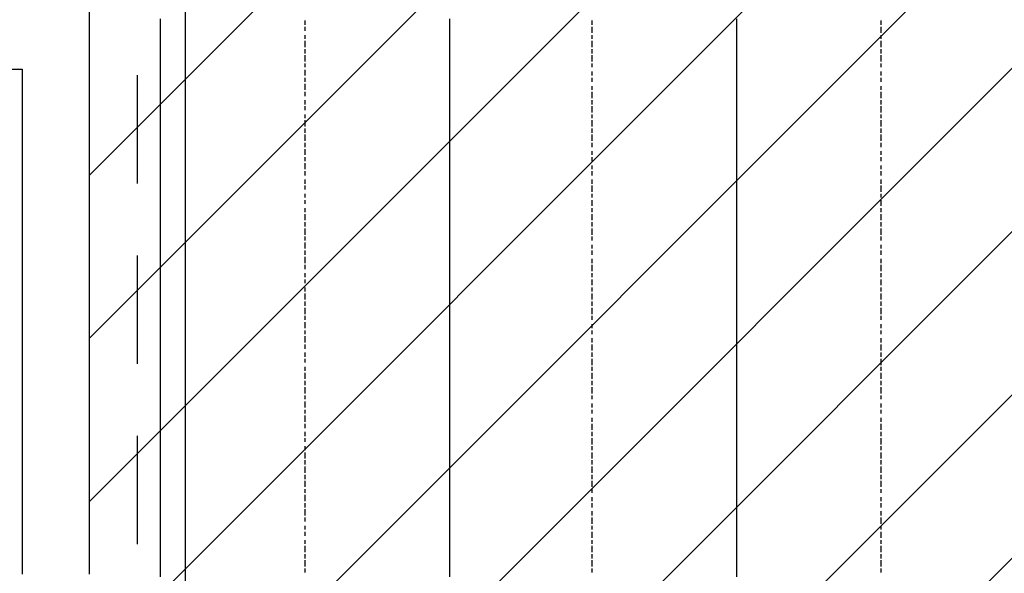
# Model space of a CAD drawing. Extents: x 997 to 109698, y 921 to 94021.
# Tile 18 of 256: x 16653 to 18701, y 6373 to 7524. Entities that reach past the tile are written whole.
import ezdxf

# ---------------------------------------------------------------- set-up
doc = ezdxf.new("R2010")
doc.units = 0
doc.header["$MEASUREMENT"] = 0
for name, color, linetype in [('12', 7, 'CONTINUOUS'), ('28', 7, 'CONTINUOUS'), ('40', 7, 'CONTINUOUS')]:
    doc.layers.add(name, color=color, linetype=linetype)

msp = doc.modelspace()

# ---------------------------------------------------------------- linework, layer by layer
at = {"layer": '12', "color": 24}
for p, q in [((16997.636205, 5245.953237), (16997.636205, 20595.953237)), ((16897.636205, 7183.453237), (16897.636205, 7408.453237)), ((16897.636205, 6808.453237), (16897.636205, 7033.453237)), ((16897.636205, 6433.453237), (16897.636205, 6658.453237))]:
    msp.add_line(p, q, dxfattribs=at)
at = {"layer": '12', "color": 1}
for p, q in [((16945.601607, 7517.953237), (16945.601607, 7525.953237)), ((16945.601607, 7504.953237), (16945.601607, 7517.953237)), ((17547.601607, 7517.953237), (17547.601607, 7525.953237)), ((17547.601607, 7504.953237), (17547.601607, 7517.953237)), ((18144.601607, 7517.953237), (18144.601607, 7525.953237)), ((18144.601607, 7504.953237), (18144.601607, 7517.953237)), ((16945.601607, 7496.953237), (16945.601607, 7504.953237)), ((16945.601607, 7483.953237), (16945.601607, 7496.953237)), ((17547.601607, 7496.953237), (17547.601607, 7504.953237)), ((17547.601607, 7483.953237), (17547.601607, 7496.953237)), ((18144.601607, 7496.953237), (18144.601607, 7504.953237)), ((18144.601607, 7483.953237), (18144.601607, 7496.953237)), ((16945.601607, 7474.953237), (16945.601607, 7483.953237)), ((16945.601607, 7466.953237), (16945.601607, 7474.953237)), ((17547.601607, 7474.953237), (17547.601607, 7483.953237)), ((17547.601607, 7466.953237), (17547.601607, 7474.953237)), ((18144.601607, 7474.953237), (18144.601607, 7483.953237)), ((18144.601607, 7466.953237), (18144.601607, 7474.953237)), ((16945.601607, 7453.953237), (16945.601607, 7466.953237)), ((17547.601607, 7453.953237), (17547.601607, 7466.953237)), ((18144.601607, 7453.953237), (18144.601607, 7466.953237)), ((16945.601607, 7445.953237), (16945.601607, 7453.953237)), ((16945.601607, 7436.953237), (16945.601607, 7445.953237)), ((16945.601607, 7424.953237), (16945.601607, 7436.953237)), ((17547.601607, 7445.953237), (17547.601607, 7453.953237)), ((17547.601607, 7436.953237), (17547.601607, 7445.953237)), ((17547.601607, 7424.953237), (17547.601607, 7436.953237)), ((18144.601607, 7445.953237), (18144.601607, 7453.953237)), ((18144.601607, 7436.953237), (18144.601607, 7445.953237)), ((18144.601607, 7424.953237), (18144.601607, 7436.953237)), ((16945.601607, 7415.953237), (16945.601607, 7424.953237)), ((16945.601607, 7407.953237), (16945.601607, 7415.953237)), ((17547.601607, 7415.953237), (17547.601607, 7424.953237)), ((17547.601607, 7407.953237), (17547.601607, 7415.953237)), ((18144.601607, 7415.953237), (18144.601607, 7424.953237)), ((18144.601607, 7407.953237), (18144.601607, 7415.953237)), ((16945.601607, 7394.953237), (16945.601607, 7407.953237)), ((16945.601607, 7385.953237), (16945.601607, 7394.953237)), ((17547.601607, 7394.953237), (17547.601607, 7407.953237)), ((17547.601607, 7385.953237), (17547.601607, 7394.953237)), ((18144.601607, 7394.953237), (18144.601607, 7407.953237)), ((18144.601607, 7385.953237), (18144.601607, 7394.953237)), ((16945.601607, 7373.953237), (16945.601607, 7385.953237)), ((16945.601607, 7364.953237), (16945.601607, 7373.953237)), ((17547.601607, 7373.953237), (17547.601607, 7385.953237)), ((17547.601607, 7364.953237), (17547.601607, 7373.953237)), ((18144.601607, 7373.953237), (18144.601607, 7385.953237)), ((18144.601607, 7364.953237), (18144.601607, 7373.953237)), ((16945.601607, 7356.953237), (16945.601607, 7364.953237)), ((16945.601607, 7343.953237), (16945.601607, 7356.953237)), ((17547.601607, 7356.953237), (17547.601607, 7364.953237)), ((17547.601607, 7343.953237), (17547.601607, 7356.953237)), ((18144.601607, 7356.953237), (18144.601607, 7364.953237)), ((18144.601607, 7343.953237), (18144.601607, 7356.953237)), ((16945.601607, 7335.953237), (16945.601607, 7343.953237)), ((16945.601607, 7326.953237), (16945.601607, 7335.953237)), ((17547.601607, 7335.953237), (17547.601607, 7343.953237)), ((17547.601607, 7326.953237), (17547.601607, 7335.953237)), ((18144.601607, 7335.953237), (18144.601607, 7343.953237)), ((18144.601607, 7326.953237), (18144.601607, 7335.953237)), ((16945.601607, 7314.953237), (16945.601607, 7326.953237)), ((16945.601607, 7305.953237), (16945.601607, 7314.953237)), ((17547.601607, 7314.953237), (17547.601607, 7326.953237)), ((17547.601607, 7305.953237), (17547.601607, 7314.953237)), ((18144.601607, 7314.953237), (18144.601607, 7326.953237)), ((18144.601607, 7305.953237), (18144.601607, 7314.953237)), ((16945.601607, 7297.953237), (16945.601607, 7305.953237)), ((16945.601607, 7284.953237), (16945.601607, 7297.953237)), ((17547.601607, 7297.953237), (17547.601607, 7305.953237)), ((17547.601607, 7284.953237), (17547.601607, 7297.953237)), ((18144.601607, 7297.953237), (18144.601607, 7305.953237)), ((18144.601607, 7284.953237), (18144.601607, 7297.953237)), ((16945.601607, 7275.953237), (16945.601607, 7284.953237)), ((16945.601607, 7263.953237), (16945.601607, 7275.953237)), ((17547.601607, 7275.953237), (17547.601607, 7284.953237)), ((17547.601607, 7263.953237), (17547.601607, 7275.953237)), ((18144.601607, 7275.953237), (18144.601607, 7284.953237)), ((18144.601607, 7263.953237), (18144.601607, 7275.953237)), ((16945.601607, 7254.953237), (16945.601607, 7263.953237)), ((16945.601607, 7246.953237), (16945.601607, 7254.953237)), ((17547.601607, 7254.953237), (17547.601607, 7263.953237)), ((17547.601607, 7246.953237), (17547.601607, 7254.953237)), ((18144.601607, 7254.953237), (18144.601607, 7263.953237)), ((18144.601607, 7246.953237), (18144.601607, 7254.953237)), ((16945.601607, 7233.953237), (16945.601607, 7246.953237)), ((16945.601607, 7225.953237), (16945.601607, 7233.953237)), ((17547.601607, 7233.953237), (17547.601607, 7246.953237)), ((17547.601607, 7225.953237), (17547.601607, 7233.953237)), ((18144.601607, 7233.953237), (18144.601607, 7246.953237)), ((18144.601607, 7225.953237), (18144.601607, 7233.953237)), ((16945.601607, 7216.953237), (16945.601607, 7225.953237)), ((16945.601607, 7203.953237), (16945.601607, 7216.953237)), ((17547.601607, 7216.953237), (17547.601607, 7225.953237)), ((17547.601607, 7203.953237), (17547.601607, 7216.953237)), ((18144.601607, 7216.953237), (18144.601607, 7225.953237)), ((18144.601607, 7203.953237), (18144.601607, 7216.953237)), ((16945.601607, 7195.953237), (16945.601607, 7203.953237)), ((16945.601607, 7187.953237), (16945.601607, 7195.953237)), ((17547.601607, 7195.953237), (17547.601607, 7203.953237)), ((17547.601607, 7187.953237), (17547.601607, 7195.953237)), ((18144.601607, 7195.953237), (18144.601607, 7203.953237)), ((18144.601607, 7187.953237), (18144.601607, 7195.953237)), ((16945.601607, 7174.953237), (16945.601607, 7187.953237)), ((16945.601607, 7165.953237), (16945.601607, 7174.953237)), ((17547.601607, 7174.953237), (17547.601607, 7187.953237)), ((17547.601607, 7165.953237), (17547.601607, 7174.953237)), ((18144.601607, 7174.953237), (18144.601607, 7187.953237)), ((18144.601607, 7165.953237), (18144.601607, 7174.953237)), ((16945.601607, 7153.953237), (16945.601607, 7165.953237)), ((16945.601607, 7144.953237), (16945.601607, 7153.953237)), ((17547.601607, 7153.953237), (17547.601607, 7165.953237)), ((17547.601607, 7144.953237), (17547.601607, 7153.953237)), ((18144.601607, 7153.953237), (18144.601607, 7165.953237)), ((18144.601607, 7144.953237), (18144.601607, 7153.953237)), ((16945.601607, 7136.953237), (16945.601607, 7144.953237)), ((16945.601607, 7123.953237), (16945.601607, 7136.953237)), ((17547.601607, 7136.953237), (17547.601607, 7144.953237)), ((17547.601607, 7123.953237), (17547.601607, 7136.953237)), ((18144.601607, 7136.953237), (18144.601607, 7144.953237)), ((18144.601607, 7123.953237), (18144.601607, 7136.953237)), ((16945.601607, 7115.953237), (16945.601607, 7123.953237)), ((16945.601607, 7106.953237), (16945.601607, 7115.953237)), ((16945.601607, 7093.953237), (16945.601607, 7106.953237)), ((17547.601607, 7115.953237), (17547.601607, 7123.953237)), ((17547.601607, 7106.953237), (17547.601607, 7115.953237)), ((17547.601607, 7093.953237), (17547.601607, 7106.953237)), ((18144.601607, 7115.953237), (18144.601607, 7123.953237)), ((18144.601607, 7106.953237), (18144.601607, 7115.953237)), ((18144.601607, 7093.953237), (18144.601607, 7106.953237)), ((16945.601607, 7085.953237), (16945.601607, 7093.953237)), ((16945.601607, 7076.953237), (16945.601607, 7085.953237)), ((17547.601607, 7085.953237), (17547.601607, 7093.953237)), ((17547.601607, 7076.953237), (17547.601607, 7085.953237)), ((18144.601607, 7085.953237), (18144.601607, 7093.953237)), ((18144.601607, 7076.953237), (18144.601607, 7085.953237)), ((16945.601607, 7064.953237), (16945.601607, 7076.953237)), ((17547.601607, 7064.953237), (17547.601607, 7076.953237)), ((18144.601607, 7064.953237), (18144.601607, 7076.953237)), ((16945.601607, 7055.953237), (16945.601607, 7064.953237)), ((16945.601607, 7043.953237), (16945.601607, 7055.953237)), ((17547.601607, 7055.953237), (17547.601607, 7064.953237)), ((17547.601607, 7043.953237), (17547.601607, 7055.953237)), ((18144.601607, 7055.953237), (18144.601607, 7064.953237)), ((18144.601607, 7043.953237), (18144.601607, 7055.953237)), ((16945.601607, 7034.953237), (16945.601607, 7043.953237)), ((16945.601607, 7026.953237), (16945.601607, 7034.953237)), ((16945.601607, 7013.953237), (16945.601607, 7026.953237)), ((17547.601607, 7034.953237), (17547.601607, 7043.953237)), ((17547.601607, 7026.953237), (17547.601607, 7034.953237)), ((17547.601607, 7013.953237), (17547.601607, 7026.953237)), ((18144.601607, 7034.953237), (18144.601607, 7043.953237)), ((18144.601607, 7026.953237), (18144.601607, 7034.953237)), ((18144.601607, 7013.953237), (18144.601607, 7026.953237)), ((16945.601607, 7004.953237), (16945.601607, 7013.953237)), ((16945.601607, 6996.953237), (16945.601607, 7004.953237)), ((17547.601607, 7004.953237), (17547.601607, 7013.953237)), ((17547.601607, 6996.953237), (17547.601607, 7004.953237)), ((18144.601607, 7004.953237), (18144.601607, 7013.953237)), ((18144.601607, 6996.953237), (18144.601607, 7004.953237)), ((16945.601607, 6983.953237), (16945.601607, 6996.953237)), ((16945.601607, 6975.953237), (16945.601607, 6983.953237)), ((17547.601607, 6983.953237), (17547.601607, 6996.953237)), ((17547.601607, 6975.953237), (17547.601607, 6983.953237)), ((18144.601607, 6983.953237), (18144.601607, 6996.953237)), ((18144.601607, 6975.953237), (18144.601607, 6983.953237)), ((16945.601607, 6966.953237), (16945.601607, 6975.953237)), ((16945.601607, 6954.953237), (16945.601607, 6966.953237)), ((17547.601607, 6966.953237), (17547.601607, 6975.953237)), ((17547.601607, 6954.953237), (17547.601607, 6966.953237)), ((18144.601607, 6966.953237), (18144.601607, 6975.953237)), ((18144.601607, 6954.953237), (18144.601607, 6966.953237)), ((16945.601607, 6945.953237), (16945.601607, 6954.953237)), ((16945.601607, 6937.953237), (16945.601607, 6945.953237)), ((17547.601607, 6945.953237), (17547.601607, 6954.953237)), ((17547.601607, 6937.953237), (17547.601607, 6945.953237)), ((18144.601607, 6945.953237), (18144.601607, 6954.953237)), ((18144.601607, 6937.953237), (18144.601607, 6945.953237)), ((16945.601607, 6924.953237), (16945.601607, 6937.953237)), ((16945.601607, 6916.953237), (16945.601607, 6924.953237)), ((17547.601607, 6924.953237), (17547.601607, 6937.953237)), ((17547.601607, 6916.953237), (17547.601607, 6924.953237)), ((18144.601607, 6924.953237), (18144.601607, 6937.953237)), ((18144.601607, 6916.953237), (18144.601607, 6924.953237)), ((16945.601607, 6903.953237), (16945.601607, 6916.953237)), ((16945.601607, 6894.953237), (16945.601607, 6903.953237)), ((17547.601607, 6903.953237), (17547.601607, 6916.953237)), ((17547.601607, 6894.953237), (17547.601607, 6903.953237)), ((18144.601607, 6903.953237), (18144.601607, 6916.953237)), ((18144.601607, 6894.953237), (18144.601607, 6903.953237)), ((16945.601607, 6886.953237), (16945.601607, 6894.953237)), ((16945.601607, 6873.953237), (16945.601607, 6886.953237)), ((17547.601607, 6886.953237), (17547.601607, 6894.953237)), ((17547.601607, 6873.953237), (17547.601607, 6886.953237)), ((18144.601607, 6886.953237), (18144.601607, 6894.953237)), ((18144.601607, 6873.953237), (18144.601607, 6886.953237)), ((16945.601607, 6865.953237), (16945.601607, 6873.953237)), ((16945.601607, 6856.953237), (16945.601607, 6865.953237)), ((17547.601607, 6865.953237), (17547.601607, 6873.953237)), ((17547.601607, 6856.953237), (17547.601607, 6865.953237)), ((18144.601607, 6865.953237), (18144.601607, 6873.953237)), ((18144.601607, 6856.953237), (18144.601607, 6865.953237)), ((16945.601607, 6844.953237), (16945.601607, 6856.953237)), ((16945.601607, 6835.953237), (16945.601607, 6844.953237)), ((17547.601607, 6844.953237), (17547.601607, 6856.953237)), ((17547.601607, 6835.953237), (17547.601607, 6844.953237)), ((18144.601607, 6844.953237), (18144.601607, 6856.953237)), ((18144.601607, 6835.953237), (18144.601607, 6844.953237)), ((16945.601607, 6827.953237), (16945.601607, 6835.953237)), ((16945.601607, 6814.953237), (16945.601607, 6827.953237)), ((17547.601607, 6827.953237), (17547.601607, 6835.953237)), ((17547.601607, 6814.953237), (17547.601607, 6827.953237)), ((18144.601607, 6827.953237), (18144.601607, 6835.953237)), ((18144.601607, 6814.953237), (18144.601607, 6827.953237)), ((16945.601607, 6805.953237), (16945.601607, 6814.953237)), ((16945.601607, 6793.953237), (16945.601607, 6805.953237)), ((17547.601607, 6805.953237), (17547.601607, 6814.953237)), ((17547.601607, 6793.953237), (17547.601607, 6805.953237)), ((18144.601607, 6805.953237), (18144.601607, 6814.953237)), ((18144.601607, 6793.953237), (18144.601607, 6805.953237)), ((16945.601607, 6784.953237), (16945.601607, 6793.953237)), ((16945.601607, 6776.953237), (16945.601607, 6784.953237)), ((17547.601607, 6784.953237), (17547.601607, 6793.953237)), ((17547.601607, 6776.953237), (17547.601607, 6784.953237)), ((18144.601607, 6784.953237), (18144.601607, 6793.953237)), ((18144.601607, 6776.953237), (18144.601607, 6784.953237)), ((16945.601607, 6763.953237), (16945.601607, 6776.953237)), ((16945.601607, 6755.953237), (16945.601607, 6763.953237)), ((17547.601607, 6763.953237), (17547.601607, 6776.953237)), ((17547.601607, 6755.953237), (17547.601607, 6763.953237)), ((18144.601607, 6763.953237), (18144.601607, 6776.953237)), ((18144.601607, 6755.953237), (18144.601607, 6763.953237)), ((16945.601607, 6746.953237), (16945.601607, 6755.953237)), ((16945.601607, 6734.953237), (16945.601607, 6746.953237)), ((17547.601607, 6746.953237), (17547.601607, 6755.953237)), ((17547.601607, 6734.953237), (17547.601607, 6746.953237)), ((18144.601607, 6746.953237), (18144.601607, 6755.953237)), ((18144.601607, 6734.953237), (18144.601607, 6746.953237)), ((16945.601607, 6725.953237), (16945.601607, 6734.953237)), ((16945.601607, 6717.953237), (16945.601607, 6725.953237)), ((16945.601607, 6704.953237), (16945.601607, 6717.953237)), ((17547.601607, 6725.953237), (17547.601607, 6734.953237)), ((17547.601607, 6717.953237), (17547.601607, 6725.953237)), ((17547.601607, 6704.953237), (17547.601607, 6717.953237)), ((18144.601607, 6725.953237), (18144.601607, 6734.953237)), ((18144.601607, 6717.953237), (18144.601607, 6725.953237)), ((18144.601607, 6704.953237), (18144.601607, 6717.953237)), ((16945.601607, 6695.953237), (16945.601607, 6704.953237)), ((17547.601607, 6695.953237), (17547.601607, 6704.953237)), ((18144.601607, 6695.953237), (18144.601607, 6704.953237)), ((16945.601607, 6683.953237), (16945.601607, 6695.953237)), ((16945.601607, 6674.953237), (16945.601607, 6683.953237)), ((17547.601607, 6683.953237), (17547.601607, 6695.953237)), ((17547.601607, 6674.953237), (17547.601607, 6683.953237)), ((18144.601607, 6683.953237), (18144.601607, 6695.953237)), ((18144.601607, 6674.953237), (18144.601607, 6683.953237)), ((16945.601607, 6666.953237), (16945.601607, 6674.953237)), ((16945.601607, 6653.953237), (16945.601607, 6666.953237)), ((17547.601607, 6666.953237), (17547.601607, 6674.953237)), ((17547.601607, 6653.953237), (17547.601607, 6666.953237)), ((18144.601607, 6666.953237), (18144.601607, 6674.953237)), ((18144.601607, 6653.953237), (18144.601607, 6666.953237)), ((16945.601607, 6645.953237), (16945.601607, 6653.953237)), ((16945.601607, 6636.953237), (16945.601607, 6645.953237)), ((16945.601607, 6623.953237), (16945.601607, 6636.953237)), ((17547.601607, 6645.953237), (17547.601607, 6653.953237)), ((17547.601607, 6636.953237), (17547.601607, 6645.953237)), ((17547.601607, 6623.953237), (17547.601607, 6636.953237)), ((18144.601607, 6645.953237), (18144.601607, 6653.953237)), ((18144.601607, 6636.953237), (18144.601607, 6645.953237)), ((18144.601607, 6623.953237), (18144.601607, 6636.953237)), ((16945.601607, 6615.953237), (16945.601607, 6623.953237)), ((16945.601607, 6607.953237), (16945.601607, 6615.953237)), ((17547.601607, 6615.953237), (17547.601607, 6623.953237)), ((17547.601607, 6607.953237), (17547.601607, 6615.953237)), ((18144.601607, 6615.953237), (18144.601607, 6623.953237)), ((18144.601607, 6607.953237), (18144.601607, 6615.953237)), ((16945.601607, 6594.953237), (16945.601607, 6607.953237)), ((16945.601607, 6585.953237), (16945.601607, 6594.953237)), ((17547.601607, 6594.953237), (17547.601607, 6607.953237)), ((17547.601607, 6585.953237), (17547.601607, 6594.953237)), ((18144.601607, 6594.953237), (18144.601607, 6607.953237)), ((18144.601607, 6585.953237), (18144.601607, 6594.953237)), ((16945.601607, 6573.953237), (16945.601607, 6585.953237)), ((16945.601607, 6564.953237), (16945.601607, 6573.953237)), ((17547.601607, 6573.953237), (17547.601607, 6585.953237)), ((17547.601607, 6564.953237), (17547.601607, 6573.953237)), ((18144.601607, 6573.953237), (18144.601607, 6585.953237)), ((18144.601607, 6564.953237), (18144.601607, 6573.953237)), ((16945.601607, 6556.953237), (16945.601607, 6564.953237)), ((16945.601607, 6543.953237), (16945.601607, 6556.953237)), ((17547.601607, 6556.953237), (17547.601607, 6564.953237)), ((17547.601607, 6543.953237), (17547.601607, 6556.953237)), ((18144.601607, 6556.953237), (18144.601607, 6564.953237)), ((18144.601607, 6543.953237), (18144.601607, 6556.953237)), ((16945.601607, 6535.953237), (16945.601607, 6543.953237)), ((16945.601607, 6526.953237), (16945.601607, 6535.953237)), ((17547.601607, 6535.953237), (17547.601607, 6543.953237)), ((17547.601607, 6526.953237), (17547.601607, 6535.953237)), ((18144.601607, 6535.953237), (18144.601607, 6543.953237)), ((18144.601607, 6526.953237), (18144.601607, 6535.953237)), ((16945.601607, 6513.953237), (16945.601607, 6526.953237)), ((16945.601607, 6505.953237), (16945.601607, 6513.953237)), ((17547.601607, 6513.953237), (17547.601607, 6526.953237)), ((17547.601607, 6505.953237), (17547.601607, 6513.953237)), ((18144.601607, 6513.953237), (18144.601607, 6526.953237)), ((18144.601607, 6505.953237), (18144.601607, 6513.953237)), ((16945.601607, 6496.953237), (16945.601607, 6505.953237)), ((16945.601607, 6484.953237), (16945.601607, 6496.953237)), ((17547.601607, 6496.953237), (17547.601607, 6505.953237)), ((17547.601607, 6484.953237), (17547.601607, 6496.953237)), ((18144.601607, 6496.953237), (18144.601607, 6505.953237)), ((18144.601607, 6484.953237), (18144.601607, 6496.953237)), ((16945.601607, 6475.953237), (16945.601607, 6484.953237)), ((16945.601607, 6463.953237), (16945.601607, 6475.953237)), ((17547.601607, 6475.953237), (17547.601607, 6484.953237)), ((17547.601607, 6463.953237), (17547.601607, 6475.953237)), ((18144.601607, 6475.953237), (18144.601607, 6484.953237)), ((18144.601607, 6463.953237), (18144.601607, 6475.953237)), ((16945.601607, 6454.953237), (16945.601607, 6463.953237)), ((16945.601607, 6446.953237), (16945.601607, 6454.953237)), ((17547.601607, 6454.953237), (17547.601607, 6463.953237)), ((17547.601607, 6446.953237), (17547.601607, 6454.953237)), ((18144.601607, 6454.953237), (18144.601607, 6463.953237)), ((18144.601607, 6446.953237), (18144.601607, 6454.953237)), ((16945.601607, 6433.953237), (16945.601607, 6446.953237)), ((16945.601607, 6425.953237), (16945.601607, 6433.953237)), ((17547.601607, 6433.953237), (17547.601607, 6446.953237)), ((17547.601607, 6425.953237), (17547.601607, 6433.953237)), ((18144.601607, 6433.953237), (18144.601607, 6446.953237)), ((18144.601607, 6425.953237), (18144.601607, 6433.953237)), ((16945.601607, 6416.953237), (16945.601607, 6425.953237)), ((16945.601607, 6403.953237), (16945.601607, 6416.953237)), ((17547.601607, 6416.953237), (17547.601607, 6425.953237)), ((17547.601607, 6403.953237), (17547.601607, 6416.953237)), ((18144.601607, 6416.953237), (18144.601607, 6425.953237)), ((18144.601607, 6403.953237), (18144.601607, 6416.953237)), ((16945.601607, 6395.953237), (16945.601607, 6403.953237)), ((16945.601607, 6386.953237), (16945.601607, 6395.953237)), ((17547.601607, 6395.953237), (17547.601607, 6403.953237)), ((17547.601607, 6386.953237), (17547.601607, 6395.953237)), ((18144.601607, 6395.953237), (18144.601607, 6403.953237)), ((18144.601607, 6386.953237), (18144.601607, 6395.953237)), ((16945.601607, 6374.953237), (16945.601607, 6386.953237)), ((16945.601607, 6365.953237), (16945.601607, 6374.953237)), ((17547.601607, 6374.953237), (17547.601607, 6386.953237)), ((17547.601607, 6365.953237), (17547.601607, 6374.953237)), ((18144.601607, 6374.953237), (18144.601607, 6386.953237)), ((18144.601607, 6365.953237), (18144.601607, 6374.953237))]:
    msp.add_line(p, q, dxfattribs=at)
at = {"layer": '12', "color": 5}
for p, q in [((17246.601607, 7512.953237), (17246.601607, 7521.953237)), ((17843.601607, 7512.953237), (17843.601607, 7521.953237)), ((18444.601607, 7512.953237), (18444.601607, 7521.953237)), ((17246.601607, 7500.953237), (17246.601607, 7508.953237)), ((17843.601607, 7496.953237), (17843.601607, 7508.953237)), ((18444.601607, 7496.953237), (18444.601607, 7508.953237)), ((17246.601607, 7483.953237), (17246.601607, 7491.953237)), ((17246.601607, 7466.953237), (17246.601607, 7479.953237)), ((17843.601607, 7483.953237), (17843.601607, 7491.953237)), ((17843.601607, 7466.953237), (17843.601607, 7479.953237)), ((18444.601607, 7483.953237), (18444.601607, 7491.953237)), ((18444.601607, 7466.953237), (18444.601607, 7479.953237)), ((17246.601607, 7453.953237), (17246.601607, 7462.953237)), ((17843.601607, 7453.953237), (17843.601607, 7462.953237)), ((18444.601607, 7453.953237), (18444.601607, 7462.953237)), ((17246.601607, 7436.953237), (17246.601607, 7449.953237)), ((17843.601607, 7436.953237), (17843.601607, 7449.953237)), ((18444.601607, 7436.953237), (18444.601607, 7449.953237)), ((17246.601607, 7424.953237), (17246.601607, 7432.953237)), ((17246.601607, 7407.953237), (17246.601607, 7419.953237)), ((17843.601607, 7424.953237), (17843.601607, 7432.953237)), ((17843.601607, 7407.953237), (17843.601607, 7415.953237)), ((18444.601607, 7424.953237), (18444.601607, 7432.953237)), ((18444.601607, 7407.953237), (18444.601607, 7415.953237)), ((17246.601607, 7394.953237), (17246.601607, 7402.953237)), ((17843.601607, 7394.953237), (17843.601607, 7402.953237)), ((18444.601607, 7394.953237), (18444.601607, 7402.953237)), ((17246.601607, 7377.953237), (17246.601607, 7390.953237)), ((17246.601607, 7364.953237), (17246.601607, 7373.953237)), ((17843.601607, 7377.953237), (17843.601607, 7385.953237)), ((17843.601607, 7360.953237), (17843.601607, 7373.953237)), ((18444.601607, 7377.953237), (18444.601607, 7385.953237)), ((18444.601607, 7360.953237), (18444.601607, 7373.953237)), ((17246.601607, 7347.953237), (17246.601607, 7356.953237)), ((17843.601607, 7347.953237), (17843.601607, 7356.953237)), ((18444.601607, 7347.953237), (18444.601607, 7356.953237)), ((17246.601607, 7335.953237), (17246.601607, 7343.953237)), ((17843.601607, 7330.953237), (17843.601607, 7343.953237)), ((18444.601607, 7330.953237), (18444.601607, 7343.953237)), ((17246.601607, 7318.953237), (17246.601607, 7326.953237)), ((17246.601607, 7301.953237), (17246.601607, 7314.953237)), ((17843.601607, 7318.953237), (17843.601607, 7326.953237)), ((17843.601607, 7301.953237), (17843.601607, 7314.953237)), ((18444.601607, 7318.953237), (18444.601607, 7326.953237)), ((18444.601607, 7301.953237), (18444.601607, 7314.953237)), ((17246.601607, 7288.953237), (17246.601607, 7297.953237)), ((17843.601607, 7288.953237), (17843.601607, 7297.953237)), ((18444.601607, 7288.953237), (18444.601607, 7297.953237)), ((17246.601607, 7271.953237), (17246.601607, 7284.953237)), ((17843.601607, 7271.953237), (17843.601607, 7284.953237)), ((18444.601607, 7271.953237), (18444.601607, 7284.953237)), ((17246.601607, 7258.953237), (17246.601607, 7267.953237)), ((17246.601607, 7242.953237), (17246.601607, 7254.953237)), ((17843.601607, 7258.953237), (17843.601607, 7267.953237)), ((17843.601607, 7242.953237), (17843.601607, 7250.953237)), ((18444.601607, 7258.953237), (18444.601607, 7267.953237)), ((18444.601607, 7242.953237), (18444.601607, 7250.953237)), ((17246.601607, 7229.953237), (17246.601607, 7237.953237)), ((17843.601607, 7229.953237), (17843.601607, 7237.953237)), ((18444.601607, 7229.953237), (18444.601607, 7237.953237)), ((17246.601607, 7212.953237), (17246.601607, 7225.953237)), ((17246.601607, 7199.953237), (17246.601607, 7208.953237)), ((17843.601607, 7212.953237), (17843.601607, 7220.953237)), ((17843.601607, 7199.953237), (17843.601607, 7208.953237)), ((18444.601607, 7212.953237), (18444.601607, 7220.953237)), ((18444.601607, 7199.953237), (18444.601607, 7208.953237)), ((17246.601607, 7182.953237), (17246.601607, 7191.953237)), ((17843.601607, 7182.953237), (17843.601607, 7191.953237)), ((18444.601607, 7182.953237), (18444.601607, 7191.953237)), ((17246.601607, 7170.953237), (17246.601607, 7178.953237)), ((17843.601607, 7165.953237), (17843.601607, 7178.953237)), ((18444.601607, 7165.953237), (18444.601607, 7178.953237)), ((17246.601607, 7153.953237), (17246.601607, 7161.953237)), ((17246.601607, 7140.953237), (17246.601607, 7148.953237)), ((17843.601607, 7153.953237), (17843.601607, 7161.953237)), ((17843.601607, 7136.953237), (17843.601607, 7148.953237)), ((18444.601607, 7153.953237), (18444.601607, 7161.953237)), ((18444.601607, 7136.953237), (18444.601607, 7148.953237)), ((17246.601607, 7123.953237), (17246.601607, 7131.953237)), ((17843.601607, 7123.953237), (17843.601607, 7131.953237)), ((18444.601607, 7123.953237), (18444.601607, 7131.953237)), ((17246.601607, 7106.953237), (17246.601607, 7119.953237)), ((17843.601607, 7106.953237), (17843.601607, 7119.953237)), ((18444.601607, 7106.953237), (18444.601607, 7119.953237)), ((17246.601607, 7093.953237), (17246.601607, 7102.953237)), ((17246.601607, 7076.953237), (17246.601607, 7089.953237)), ((17843.601607, 7093.953237), (17843.601607, 7102.953237)), ((17843.601607, 7076.953237), (17843.601607, 7089.953237)), ((18444.601607, 7093.953237), (18444.601607, 7102.953237)), ((18444.601607, 7076.953237), (18444.601607, 7089.953237)), ((17246.601607, 7064.953237), (17246.601607, 7072.953237)), ((17843.601607, 7064.953237), (17843.601607, 7072.953237)), ((18444.601607, 7064.953237), (18444.601607, 7072.953237)), ((17246.601607, 7047.953237), (17246.601607, 7060.953237)), ((17843.601607, 7047.953237), (17843.601607, 7055.953237)), ((18444.601607, 7047.953237), (18444.601607, 7055.953237)), ((17246.601607, 7034.953237), (17246.601607, 7043.953237)), ((17246.601607, 7017.953237), (17246.601607, 7030.953237)), ((17843.601607, 7034.953237), (17843.601607, 7043.953237)), ((17843.601607, 7017.953237), (17843.601607, 7026.953237)), ((18444.601607, 7034.953237), (18444.601607, 7043.953237)), ((18444.601607, 7017.953237), (18444.601607, 7026.953237)), ((17246.601607, 7004.953237), (17246.601607, 7013.953237)), ((17843.601607, 7000.953237), (17843.601607, 7013.953237)), ((18444.601607, 7000.953237), (18444.601607, 7013.953237)), ((17246.601607, 6988.953237), (17246.601607, 6996.953237)), ((17246.601607, 6975.953237), (17246.601607, 6983.953237)), ((17843.601607, 6988.953237), (17843.601607, 6996.953237)), ((17843.601607, 6971.953237), (17843.601607, 6983.953237)), ((18444.601607, 6988.953237), (18444.601607, 6996.953237)), ((18444.601607, 6971.953237), (18444.601607, 6983.953237)), ((17246.601607, 6958.953237), (17246.601607, 6966.953237)), ((17843.601607, 6958.953237), (17843.601607, 6966.953237)), ((18444.601607, 6958.953237), (18444.601607, 6966.953237)), ((17246.601607, 6941.953237), (17246.601607, 6954.953237)), ((17843.601607, 6941.953237), (17843.601607, 6954.953237)), ((18444.601607, 6941.953237), (18444.601607, 6954.953237)), ((17246.601607, 6928.953237), (17246.601607, 6937.953237)), ((17246.601607, 6911.953237), (17246.601607, 6924.953237)), ((17843.601607, 6928.953237), (17843.601607, 6937.953237)), ((17843.601607, 6911.953237), (17843.601607, 6924.953237)), ((18444.601607, 6928.953237), (18444.601607, 6937.953237)), ((18444.601607, 6911.953237), (18444.601607, 6924.953237)), ((17246.601607, 6899.953237), (17246.601607, 6907.953237)), ((17843.601607, 6899.953237), (17843.601607, 6907.953237)), ((18444.601607, 6899.953237), (18444.601607, 6907.953237)), ((17246.601607, 6882.953237), (17246.601607, 6894.953237)), ((17843.601607, 6882.953237), (17843.601607, 6890.953237)), ((18444.601607, 6882.953237), (18444.601607, 6890.953237)), ((17246.601607, 6869.953237), (17246.601607, 6877.953237)), ((17246.601607, 6852.953237), (17246.601607, 6865.953237)), ((17843.601607, 6869.953237), (17843.601607, 6877.953237)), ((17843.601607, 6852.953237), (17843.601607, 6861.953237)), ((18444.601607, 6869.953237), (18444.601607, 6877.953237)), ((18444.601607, 6852.953237), (18444.601607, 6861.953237)), ((17246.601607, 6839.953237), (17246.601607, 6848.953237)), ((17843.601607, 6835.953237), (17843.601607, 6848.953237)), ((18444.601607, 6835.953237), (18444.601607, 6848.953237)), ((17246.601607, 6822.953237), (17246.601607, 6831.953237)), ((17843.601607, 6822.953237), (17843.601607, 6831.953237)), ((18444.601607, 6822.953237), (18444.601607, 6831.953237)), ((17246.601607, 6810.953237), (17246.601607, 6818.953237)), ((17246.601607, 6793.953237), (17246.601607, 6801.953237)), ((17843.601607, 6805.953237), (17843.601607, 6818.953237)), ((17843.601607, 6793.953237), (17843.601607, 6801.953237)), ((18444.601607, 6805.953237), (18444.601607, 6818.953237)), ((18444.601607, 6793.953237), (18444.601607, 6801.953237)), ((17246.601607, 6776.953237), (17246.601607, 6789.953237)), ((17843.601607, 6776.953237), (17843.601607, 6789.953237)), ((18444.601607, 6776.953237), (18444.601607, 6789.953237)), ((17246.601607, 6763.953237), (17246.601607, 6772.953237)), ((17246.601607, 6746.953237), (17246.601607, 6759.953237)), ((17843.601607, 6763.953237), (17843.601607, 6772.953237)), ((17843.601607, 6746.953237), (17843.601607, 6759.953237)), ((18444.601607, 6763.953237), (18444.601607, 6772.953237)), ((18444.601607, 6746.953237), (18444.601607, 6759.953237)), ((17246.601607, 6734.953237), (17246.601607, 6742.953237)), ((17843.601607, 6734.953237), (17843.601607, 6742.953237)), ((18444.601607, 6734.953237), (18444.601607, 6742.953237)), ((17246.601607, 6717.953237), (17246.601607, 6729.953237)), ((17843.601607, 6717.953237), (17843.601607, 6725.953237)), ((18444.601607, 6717.953237), (18444.601607, 6725.953237)), ((17246.601607, 6704.953237), (17246.601607, 6712.953237)), ((17246.601607, 6687.953237), (17246.601607, 6700.953237)), ((17843.601607, 6704.953237), (17843.601607, 6712.953237)), ((18444.601607, 6704.953237), (18444.601607, 6712.953237)), ((17246.601607, 6674.953237), (17246.601607, 6683.953237)), ((17843.601607, 6687.953237), (17843.601607, 6695.953237)), ((17843.601607, 6670.953237), (17843.601607, 6683.953237)), ((18444.601607, 6687.953237), (18444.601607, 6695.953237)), ((18444.601607, 6670.953237), (18444.601607, 6683.953237)), ((17246.601607, 6657.953237), (17246.601607, 6666.953237)), ((17843.601607, 6657.953237), (17843.601607, 6666.953237)), ((18444.601607, 6657.953237), (18444.601607, 6666.953237)), ((17246.601607, 6645.953237), (17246.601607, 6653.953237)), ((17246.601607, 6628.953237), (17246.601607, 6636.953237)), ((17843.601607, 6640.953237), (17843.601607, 6653.953237)), ((17843.601607, 6628.953237), (17843.601607, 6636.953237)), ((18444.601607, 6640.953237), (18444.601607, 6653.953237)), ((18444.601607, 6628.953237), (18444.601607, 6636.953237)), ((17246.601607, 6611.953237), (17246.601607, 6623.953237)), ((17843.601607, 6611.953237), (17843.601607, 6623.953237)), ((18444.601607, 6611.953237), (18444.601607, 6623.953237)), ((17246.601607, 6598.953237), (17246.601607, 6607.953237)), ((17246.601607, 6581.953237), (17246.601607, 6594.953237)), ((17843.601607, 6598.953237), (17843.601607, 6607.953237)), ((17843.601607, 6581.953237), (17843.601607, 6594.953237)), ((18444.601607, 6598.953237), (18444.601607, 6607.953237)), ((18444.601607, 6581.953237), (18444.601607, 6594.953237)), ((17246.601607, 6568.953237), (17246.601607, 6577.953237)), ((17843.601607, 6568.953237), (17843.601607, 6577.953237)), ((18444.601607, 6568.953237), (18444.601607, 6577.953237)), ((17246.601607, 6552.953237), (17246.601607, 6564.953237)), ((17843.601607, 6552.953237), (17843.601607, 6564.953237)), ((18444.601607, 6552.953237), (18444.601607, 6564.953237)), ((17246.601607, 6539.953237), (17246.601607, 6547.953237)), ((17246.601607, 6522.953237), (17246.601607, 6535.953237)), ((17843.601607, 6539.953237), (17843.601607, 6547.953237)), ((18444.601607, 6539.953237), (18444.601607, 6547.953237)), ((17246.601607, 6509.953237), (17246.601607, 6518.953237)), ((17843.601607, 6522.953237), (17843.601607, 6530.953237)), ((17843.601607, 6509.953237), (17843.601607, 6518.953237)), ((18444.601607, 6522.953237), (18444.601607, 6530.953237)), ((18444.601607, 6509.953237), (18444.601607, 6518.953237)), ((17246.601607, 6492.953237), (17246.601607, 6505.953237)), ((17843.601607, 6492.953237), (17843.601607, 6501.953237)), ((18444.601607, 6492.953237), (18444.601607, 6501.953237)), ((17246.601607, 6480.953237), (17246.601607, 6488.953237)), ((17246.601607, 6463.953237), (17246.601607, 6471.953237)), ((17843.601607, 6475.953237), (17843.601607, 6488.953237)), ((17843.601607, 6463.953237), (17843.601607, 6471.953237)), ((18444.601607, 6475.953237), (18444.601607, 6488.953237)), ((18444.601607, 6463.953237), (18444.601607, 6471.953237)), ((17246.601607, 6450.953237), (17246.601607, 6458.953237)), ((17843.601607, 6446.953237), (17843.601607, 6458.953237)), ((18444.601607, 6446.953237), (18444.601607, 6458.953237)), ((17246.601607, 6433.953237), (17246.601607, 6441.953237)), ((17843.601607, 6433.953237), (17843.601607, 6441.953237)), ((18444.601607, 6433.953237), (18444.601607, 6441.953237)), ((17246.601607, 6416.953237), (17246.601607, 6429.953237)), ((17246.601607, 6403.953237), (17246.601607, 6412.953237)), ((17843.601607, 6416.953237), (17843.601607, 6429.953237)), ((17843.601607, 6403.953237), (17843.601607, 6412.953237)), ((18444.601607, 6416.953237), (18444.601607, 6429.953237)), ((18444.601607, 6403.953237), (18444.601607, 6412.953237)), ((17246.601607, 6386.953237), (17246.601607, 6399.953237)), ((17843.601607, 6386.953237), (17843.601607, 6399.953237)), ((18444.601607, 6386.953237), (18444.601607, 6399.953237)), ((17246.601607, 6374.953237), (17246.601607, 6382.953237)), ((17843.601607, 6374.953237), (17843.601607, 6382.953237)), ((18444.601607, 6374.953237), (18444.601607, 6382.953237))]:
    msp.add_line(p, q, dxfattribs=at)
at = {"layer": '28', "color": 2}
for p, q in [((16797.746869, 5503.972964), (29497.636205, 18203.8623)), ((16797.746869, 5164.561709), (29497.636205, 17864.451046)), ((16797.746869, 4825.150454), (29497.636205, 17525.039791)), ((16797.746869, 4485.739199), (29497.636205, 17185.628536)), ((16797.746869, 7201.029239), (22097.636205, 12500.918575)), ((16797.746869, 6861.617984), (22097.636205, 12161.50732)), ((16797.746869, 6522.206729), (21697.636205, 11422.096065)), ((16797.746869, 6182.795474), (21735.825106, 11120.873711)), ((16797.746869, 5843.384219), (22075.236361, 11120.873711))]:
    msp.add_line(p, q, dxfattribs=at)
at = {"layer": '40', "color": 8, "linetype": 'Continuous'}
for p, q in [((16797.746869, 7353.454237), (16797.746869, 7728.454237)), ((16797.746869, 6370.953237), (16797.746869, 7560.953237)), ((13497.601607, 7420.953237), (16657.746869, 7420.953237)), ((16657.746869, 7420.953237), (16657.746869, 6370.953237)), ((16797.746869, 7222.204237), (16797.746869, 7259.704237)), ((16797.746869, 7109.704237), (16797.746869, 7147.204237)), ((16797.746869, 6640.954237), (16797.746869, 7015.954237)), ((16797.746869, 6509.704237), (16797.746869, 6547.204237)), ((16797.746869, 6397.204237), (16797.746869, 6434.704237))]:
    msp.add_line(p, q, dxfattribs=at)

doc.saveas('drawing.dxf')
